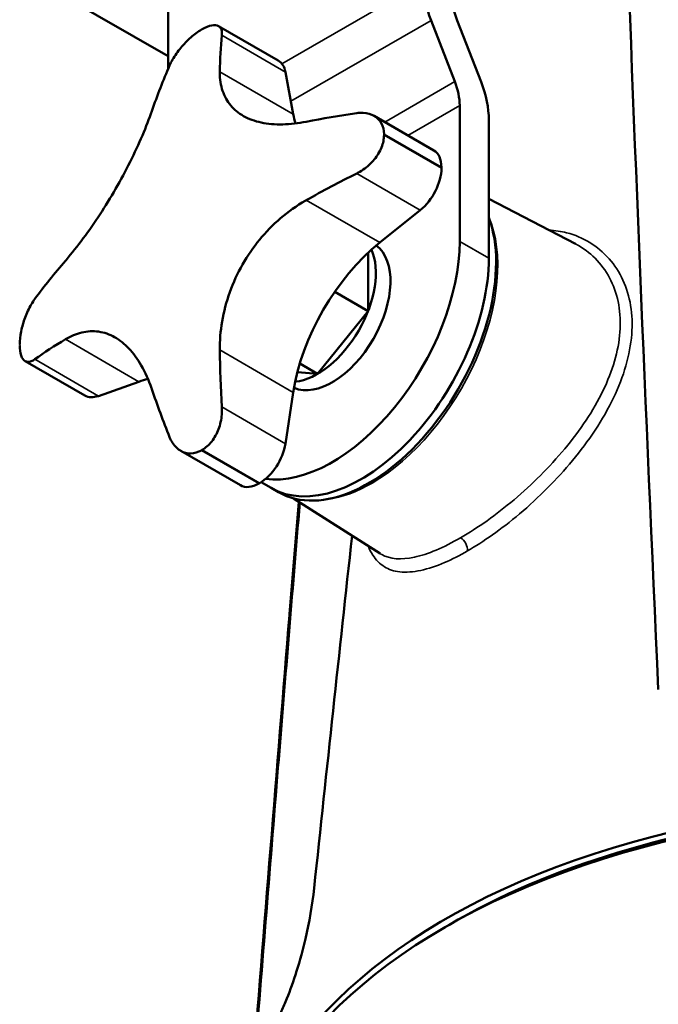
# Model space of a CAD drawing. Header units: millimetres. Extents: x 30 to 1646, y 30 to 1265.
# Tile 11 of 137: x 159 to 221, y 164 to 260. Entities that reach past the tile are written whole.
import ezdxf

# ---------------------------------------------------------------- set-up
doc = ezdxf.new("R2010")
doc.units = ezdxf.units.MM
doc.header["$LTSCALE"] = 6
doc.layers.add('Visible (ISO)', color=7, linetype='Continuous', lineweight=50)
doc.layers.add('Visible Narrow (ISO)', color=7, linetype='Continuous', lineweight=35)

msp = doc.modelspace()

# ---------------------------------------------------------------- linework, layer by layer
at = {"layer": 'Visible (ISO)'}
for p, q in [((173.0468, 272.5604), (173.0468, 255.2707)), ((162.0867, 262.8132), (173.0468, 256.4854)), ((200.8574, 254.032), (198.5534, 259.9701)), ((201.0976, 259.9431), (203.4016, 254.0049)), ((177.9337, 259.4137), (183.7217, 256.072)), ((185.183, 250.8614), (184.4206, 254.9572)), ((201.3311, 238.5224), (201.3311, 251.7172)), ((198.8177, 247.3564), (193.0297, 250.698)), ((204.1595, 236.8895), (204.1595, 250.3014)), ((204.1595, 242.6615), (212.5676, 238.2752)), ((193.5745, 238.4017), (197.5027, 241.55)), ((213.053, 238.8864), (213.052, 238.8859)), ((192.4415, 237.4179), (192.4415, 231.757)), ((215.6609, 235.3648), (215.6607, 235.3647)), ((216.557, 235.8822), (216.5568, 235.8821)), ((189.2024, 233.6271), (192.4415, 231.757)), ((187.5425, 225.6626), (192.4415, 231.757)), ((164.9536, 223.5648), (159.1656, 226.9065)), ((185.8207, 226.6567), (187.5425, 225.6626)), ((185.5908, 225.8369), (187.5425, 225.6626)), ((166.2686, 223.5169), (170.1968, 224.9046)), ((184.4206, 218.8911), (185.183, 223.8672)), ((215.1621, 223.8636), (215.1617, 223.8634)), ((174.2617, 218.1908), (180.0496, 214.8491)), ((183.0351, 214.5897), (182.0595, 215.1529)), ((183.0351, 214.5897), (183.7422, 214.1814)), ((185.7152, 213.2515), (184.8223, 202.3637)), ((185.1902, 213.5853), (193.6291, 208.2195)), ((193.6291, 208.2195), (193.629, 208.2196)), ((193.7012, 207.173), (193.7016, 207.1773))]:
    msp.add_line(p, q, dxfattribs=at)
for centre, major_axis, ratio, start_param, end_param in [((294.5551, -205.1889), (65.1429, -847.969), 0.0575872, 4.1065201, 4.2164358), ((203.4524, 260.4077), (-4, 6.9282), 0.5773503, 0.7853982, 1.3089969), ((204.1595, 260.2166), (2.5, -4.3301), 0.5773503, 3.9269908, 4.4505896), ((176.3121, 238.6785), (12.5, 21.6506), 0.5773503, 0.783019, 0.7877773), ((233.8824, 212.8361), (-48.5081, 60.5249), 0.4567734, 0.432146, 0.5072128), ((181.9217, 252.9544), (1.8, 3.1177), 0.5773503, 5.6894863, 6.2831853), ((223.1546, 206.6423), (25.8348, -73.1359), 0.6767752, 3.7689255, 3.8439923), ((197.7955, 253.7585), (-2.5, 4.3301), 0.5773503, 3.9269908, 4.4505896), ((198.5027, 253.5673), (4, -6.9282), 0.5773503, 0.7853982, 1.3089969), ((195.5953, 259.2064), (7.5, 12.9904), 0.5773503, 2.5478936, 2.6332336), ((229.5595, 215.3319), (-76.6702, 11.7468), 0.4567734, 5.3027607, 5.3778275), ((176.3121, 238.6785), (-12.5, -21.6506), 0.5773503, 2.3538153, 2.3585737), ((197.0177, 244.2387), (1.8, 3.1177), 0.5773503, 5.5000807, 6.2831853), ((197.0177, 244.1555), (1.8, 3.1177), 0.5773503, 4.11869, 5.4954541), ((181.8856, 235.4606), (-12.5, -21.6506), 0.5773503, 2.3538211, 2.3585622), ((229.5595, 202.9444), (76.255, 14.1944), 0.6767752, 1.9659812, 2.041048), ((192.4922, 229.3369), (-8.75, -15.1554), 0.5773503, 0, 2.6958871), ((188.9567, 231.3781), (-8.75, -15.1554), 0.5773503, 0.2346228, 2.3561945), ((195.5953, 227.5453), (7.5, 12.9904), 0.5773503, 0.9770973, 2.1644954), ((188.9567, 231.3781), (-4, -6.9282), 0.5773503, 0.0720114, 3.0695813), ((187.5425, 232.1946), (4, 6.9282), 0.5773503, 3.5333595, 5.8914184), ((227.4774, 214.1298), (-76.255, -14.1944), 0.6767752, 5.5807856, 5.6558525), ((191.7851, 229.7451), (-8.75, -15.1554), 0.5773503, 0, 2.3561945), ((191.7851, 229.7451), (-8.75, -15.1554), 0.5773503, 0, 2.3561945), ((207.3415, 220.7637), (7.3833, 12.7883), 0.5773503, 5.9113864, 5.9114325), ((227.4774, 201.7423), (76.6702, -11.7468), 0.4567734, 2.6343798, 2.7094467), ((233.8824, 210.4319), (-25.8348, 73.1359), 0.6767752, 1.1005446, 1.1756115), ((168.176, 211.7147), (7.5, 12.9904), 0.5773503, 0.5083591, 0.593699), ((223.1546, 204.2382), (48.5081, -60.5249), 0.4567734, 4.0469504, 4.1220173), ((166.7536, 226.6825), (-1.8, -3.1177), 0.5773503, 0, 0.593699), ((181.9217, 218.0084), (1.8, 3.1177), 0.5773503, 3.9292797, 5.306088), ((176.3121, 238.6785), (-12.5, -21.6506), 0.5773503, 0.783019, 0.7877773), ((181.8496, 217.9668), (-1.8, -3.1177), 0.5773503, 0, 0.7830677), ((181.8856, 235.4606), (-12.5, -21.6506), 0.5773503, 0.7830251, 0.7877652), ((191.7027, -264.5708), (74.4747, 928.4236), 0.0483015, 1.0381903, 1.0805419), ((207.3415, 220.7636), (-7.3833, -12.7883), 0.5773503, 0.0800321, 0.0805733), ((247.6466, 145.2377), (-66.5, 0), 0.5773503, 4.2847889, 5.505278), ((247.6466, 144.4212), (-67.5, 0), 0.5773503, 4.3085384, 6.3078805), ((247.6466, 145.2377), (-67.4331, 0), 0.5773503, 4.2731682, 6.246349)]:
    msp.add_ellipse(centre, major_axis=major_axis, ratio=ratio, start_param=start_param, end_param=end_param, dxfattribs=at)
for points, knots in [([(176.27, 259.0666), (176.27, 259.0665), (176.27, 259.0665), (176.27, 259.0665), (175.951, 258.8815), (175.5934, 258.6218), (174.8978, 258.0084), (174.5599, 257.6547), (173.9759, 256.9479), (173.6937, 256.5464), (173.3609, 255.9634), (173.2651, 255.7722), (173.1849, 255.5898)], [2.21339598, 2.21339598, 2.21339598, 2.21339598, 2.21339852, 2.21339852, 2.21339852, 2.34874167, 2.34874167, 2.48408482, 2.48408482, 2.62547997, 2.62547997, 2.69622786, 2.69622786, 2.69622786, 2.69622786]), ([(176.3542, 259.1151), (176.3542, 259.1151), (176.3542, 259.1151), (176.3542, 259.1151), (176.6732, 259.2984), (176.9939, 259.4304), (177.5411, 259.5345), (177.7677, 259.5067), (178.0928, 259.3247), (178.208, 259.1527), (178.2682, 258.7966), (178.2695, 258.6616), (178.2549, 258.5169)], [-0.00000254, -0.00000254, -0.00000254, -0.00000254, 0, 0, 0, 0.13534315, 0.13534315, 0.2706863, 0.2706863, 0.41208145, 0.41208145, 0.48282934, 0.48282934, 0.48282934, 0.48282934]), ([(178.0524, 254.9783), (178.0521, 254.9541), (178.052, 254.93), (178.0509, 254.2639), (178.1432, 253.6629), (178.5055, 252.5847), (178.7755, 252.1076), (179.4453, 251.3107), (179.8623, 250.9628), (180.8574, 250.4021), (181.4354, 250.1893), (182.7155, 249.9181), (183.4187, 249.8595), (184.8959, 249.8919), (185.6699, 249.9828), (186.4439, 250.1335)], [7.6436281, 7.6436281, 7.6436281, 7.6436281, 7.6545169, 7.6545169, 7.9449341, 7.9449341, 8.2353512, 8.2353512, 8.5184037, 8.5184037, 8.8014561, 8.8014561, 9.0845086, 9.0845086, 9.367561, 9.367561, 9.367561, 9.367561]), ([(163.0662, 236.6364), (163.087, 236.6604), (163.1078, 236.6846), (163.6841, 237.356), (164.2508, 238.0677), (165.3657, 239.5699), (165.9139, 240.3604), (166.9389, 241.9325), (167.4487, 242.7623), (168.4318, 244.4719), (168.9051, 245.3518), (169.78, 247.0988), (170.1823, 247.9677), (170.8929, 249.6351), (171.2012, 250.4337), (171.4577, 251.1708)], [7.6436281, 7.6436281, 7.6436281, 7.6436281, 7.6545169, 7.6545169, 7.9449341, 7.9449341, 8.2353512, 8.2353512, 8.5184037, 8.5184037, 8.8014561, 8.8014561, 9.0845086, 9.0845086, 9.367561, 9.367561, 9.367561, 9.367561]), ([(193.9897, 248.9332), (193.9897, 248.9332), (193.9897, 248.9332), (193.9897, 248.9332), (193.989, 249.3012), (193.906, 249.6662), (193.5742, 250.2778), (193.3255, 250.5245), (192.7464, 250.8644), (192.3728, 250.9746), (191.7618, 251.0061), (191.5496, 250.9943), (191.337, 250.964)], [2.21339611, 2.21339611, 2.21339611, 2.21339611, 2.21339852, 2.21339852, 2.21339852, 2.34874167, 2.34874167, 2.48408482, 2.48408482, 2.62547997, 2.62547997, 2.69622786, 2.69622786, 2.69622786, 2.69622786]), ([(193.9897, 248.8361), (193.9897, 248.8361), (193.9897, 248.8361), (193.9897, 248.8361), (193.989, 248.4673), (193.906, 248.0491), (193.5742, 247.2256), (193.3255, 246.8203), (192.7464, 246.1107), (192.3728, 245.762), (191.7618, 245.3397), (191.5496, 245.2157), (191.337, 245.1097)], [-0.00000241, -0.00000241, -0.00000241, -0.00000241, 0, 0, 0, 0.13534315, 0.13534315, 0.2706863, 0.2706863, 0.41208145, 0.41208145, 0.48282934, 0.48282934, 0.48282934, 0.48282934]), ([(186.4439, 242.5185), (186.4123, 242.5006), (186.3808, 242.4826), (185.5102, 241.9812), (184.7028, 241.4085), (183.2068, 240.1264), (182.5181, 239.417), (181.3139, 237.9483), (180.7573, 237.1455), (179.7803, 235.4324), (179.3597, 234.5221), (178.6893, 232.657), (178.4389, 231.7004), (178.1167, 229.8087), (178.0451, 228.8735), (178.0524, 227.9841)], [7.6436281, 7.6436281, 7.6436281, 7.6436281, 7.6545169, 7.6545169, 7.9449341, 7.9449341, 8.2353512, 8.2353512, 8.5184037, 8.5184037, 8.8014561, 8.8014561, 9.0845086, 9.0845086, 9.367561, 9.367561, 9.367561, 9.367561]), ([(158.6345, 228.5209), (158.6345, 228.5209), (158.6345, 228.5209), (158.6345, 228.5209), (158.6352, 228.8897), (158.6813, 229.3292), (158.8647, 230.2383), (159.0021, 230.7079), (159.3222, 231.567), (159.5289, 232.0121), (159.8673, 232.5918), (159.9849, 232.7704), (160.1029, 232.931)], [2.21339611, 2.21339611, 2.21339611, 2.21339611, 2.21339852, 2.21339852, 2.21339852, 2.34874167, 2.34874167, 2.48408482, 2.48408482, 2.62547997, 2.62547997, 2.69622786, 2.69622786, 2.69622786, 2.69622786]), ([(171.4577, 224.1766), (171.4472, 224.207), (171.4367, 224.2373), (171.1434, 225.0733), (170.8104, 225.8133), (170.0669, 227.1115), (169.6564, 227.6698), (168.8074, 228.5701), (168.3437, 228.945), (167.3547, 229.5022), (166.8294, 229.6846), (165.7538, 229.8377), (165.2025, 229.8086), (164.1138, 229.5519), (163.5763, 229.3244), (163.0662, 229.0214)], [7.6436281, 7.6436281, 7.6436281, 7.6436281, 7.6545169, 7.6545169, 7.9449341, 7.9449341, 8.2353512, 8.2353512, 8.5184037, 8.5184037, 8.8014561, 8.8014561, 9.0845086, 9.0845086, 9.367561, 9.367561, 9.367561, 9.367561]), ([(158.6345, 228.4237), (158.6345, 228.4237), (158.6345, 228.4237), (158.6345, 228.4237), (158.6352, 228.0558), (158.6813, 227.7121), (158.8647, 227.1861), (159.0021, 227.0037), (159.3222, 226.8132), (159.5289, 226.7995), (159.8673, 226.9254), (159.9849, 226.9918), (160.1029, 227.0767)], [2.21339611, 2.21339611, 2.21339611, 2.21339611, 2.21339852, 2.21339852, 2.21339852, 2.34874167, 2.34874167, 2.48408482, 2.48408482, 2.62547997, 2.62547997, 2.69622786, 2.69622786, 2.69622786, 2.69622786]), ([(176.3542, 218.2904), (176.3542, 218.2904), (176.3542, 218.2904), (176.3542, 218.2904), (176.6732, 218.4755), (176.9939, 218.7564), (177.5411, 219.4555), (177.7677, 219.8735), (178.0928, 220.7298), (178.208, 221.2277), (178.2682, 221.968), (178.2695, 222.2138), (178.2549, 222.4509)], [2.21339598, 2.21339598, 2.21339598, 2.21339598, 2.21339852, 2.21339852, 2.21339852, 2.34874167, 2.34874167, 2.48408482, 2.48408482, 2.62547997, 2.62547997, 2.69622786, 2.69622786, 2.69622786, 2.69622786]), ([(176.27, 218.2418), (176.27, 218.2418), (176.27, 218.2418), (176.27, 218.2418), (175.951, 218.0585), (175.5934, 217.9479), (174.8978, 217.9294), (174.5599, 218.0215), (173.9759, 218.353), (173.6937, 218.6214), (173.3609, 219.1348), (173.2651, 219.3245), (173.1849, 219.5238)], [-0.00000254, -0.00000254, -0.00000254, -0.00000254, 0, 0, 0, 0.13534315, 0.13534315, 0.2706863, 0.2706863, 0.41208145, 0.41208145, 0.48282934, 0.48282934, 0.48282934, 0.48282934]), ([(183.5832, 162.8938), (183.7314, 163.1782), (183.8874, 163.4971), (184.2162, 164.2162), (184.3867, 164.6125), (184.8884, 165.8584), (185.2103, 166.7566), (185.8368, 168.7411), (186.1261, 169.8033), (186.7417, 172.4425), (187.0331, 174.1129), (187.2069, 175.7512)], [-1.6898457, -1.6898457, -1.6898457, -1.6898457, -1.5092411, -1.5092411, -1.324824, -1.324824, -0.9738005, -0.9738005, -0.590295, -0.590295, -0.0000154, -0.0000154, -0.0000154, -0.0000154])]:
    msp.add_open_spline(points, degree=3, knots=knots, dxfattribs=at)
for points in [[(216.554, 227.6407), (216.5542, 227.6408), (216.5543, 227.641), (216.5544, 227.6411)], [(216.7822, 224.5052), (216.782, 224.5052), (216.7818, 224.5053), (216.7817, 224.5053)], [(184.8223, 202.3637), (184.7826, 201.8789), (184.7428, 201.3937), (184.7031, 200.9083)], [(181.0524, 155.4469), (182.2467, 170.5921), (183.4614, 185.7454), (184.7031, 200.9083)]]:
    msp.add_open_spline(points, degree=3, dxfattribs=at)
at = {"layer": 'Visible Narrow (ISO)'}
for p, q in [((184.0821, 255.7562), (197.7955, 263.6737)), ((198.5534, 259.9701), (184.9495, 252.1159)), ((184.4206, 254.9572), (178.2549, 258.5169)), ((178.0524, 254.9783), (185.183, 250.8614)), ((194.0563, 250.1053), (200.8574, 254.032)), ((201.3311, 251.7172), (196.2977, 248.8112)), ((199.5633, 245.7151), (193.9897, 248.9332)), ((193.9897, 248.8361), (199.5633, 245.6183)), ((197.5027, 241.55), (191.337, 245.1097)), ((186.4439, 242.5185), (193.5745, 238.4017)), ((201.3311, 238.5224), (204.1595, 236.8895)), ((170.1968, 224.9046), (163.0662, 229.0214)), ((185.183, 223.8672), (178.0524, 227.9841)), ((160.1029, 227.0767), (166.2686, 223.5169)), ((215.525, 224.6375), (215.5251, 224.6375)), ((178.2549, 222.4509), (184.4206, 218.8911)), ((176.27, 218.2418), (181.8437, 215.024)), ((181.9275, 215.0724), (176.3542, 218.2904))]:
    msp.add_line(p, q, dxfattribs=at)
for centre, major_axis, ratio, start_param, end_param in [((192.8335, 229.1399), (-8.6187, -14.9281), 0.5773503, 0.7853982, 2.7346883), ((192.8335, 229.1399), (-8.6187, -14.9281), 0.5773503, 0.7439125, 0.7853982), ((192.8335, 229.1399), (-8.6187, -14.9281), 0.5773503, 0.3766593, 0.7439125), ((201.3996, 208.9575), (0.5, -0.866), 0.57735, 0.7185987, 2.3212591)]:
    msp.add_ellipse(centre, major_axis=major_axis, ratio=ratio, start_param=start_param, end_param=end_param, dxfattribs=at)
for points, knots in [([(202.1051, 208.4956), (202.8666, 208.9261), (203.6657, 209.4443), (204.507, 210.0408), (205.3483, 210.6373), (206.2321, 211.3117), (207.1448, 212.0842), (208.0574, 212.8567), (209.0001, 213.7264), (209.8649, 214.5918), (210.7297, 215.4573), (211.5146, 216.3204), (212.2811, 217.2498), (213.0476, 218.1793), (213.7968, 219.1741), (214.4749, 220.2039), (215.1531, 221.2337), (215.7599, 222.2988), (216.2618, 223.3408), (216.7637, 224.3829), (217.1606, 225.4022), (217.4569, 226.4354), (217.7531, 227.4686), (217.9488, 228.5157), (218.027, 229.5012), (218.1051, 230.4866), (218.0657, 231.4104), (217.9215, 232.2861), (217.7772, 233.1617), (217.528, 233.9893), (217.1777, 234.7539), (216.8275, 235.5185), (216.3761, 236.2201), (215.8282, 236.8385), (215.2803, 237.4568), (214.6362, 237.9915), (213.946, 238.4141), (213.2559, 238.8367), (212.519, 239.1479), (211.7057, 239.3529), (211.1655, 239.4891), (210.5922, 239.5779), (210.0051, 239.612)], [0, 0, 0, 0, 0.0625, 0.0625, 0.0625, 0.125, 0.125, 0.125, 0.1875, 0.1875, 0.1875, 0.25, 0.25, 0.25, 0.3125, 0.3125, 0.3125, 0.375, 0.375, 0.375, 0.4375, 0.4375, 0.4375, 0.5, 0.5, 0.5, 0.5625, 0.5625, 0.5625, 0.625, 0.625, 0.625, 0.6875, 0.6875, 0.6875, 0.75, 0.75, 0.75, 0.8125, 0.8125, 0.8125, 0.85401161, 0.85401161, 0.85401161, 0.85401161]), ([(212.5676, 238.2751), (212.6684, 238.2226), (212.7679, 238.1679), (212.8662, 238.1112), (214.2099, 237.3349), (215.3059, 236.1667), (216.0102, 234.7231), (216.3623, 234.0014), (216.6171, 233.2113), (216.7645, 232.372), (216.912, 231.5327), (216.9522, 230.6443), (216.8837, 229.7268), (216.8153, 228.8093), (216.6383, 227.8627), (216.3603, 226.9056), (216.0824, 225.9485), (215.7037, 224.9808), (215.2378, 224.0184), (214.3061, 222.0936), (213.0251, 220.1899), (211.5366, 218.3986), (210.048, 216.6073), (208.351, 214.9286), (206.6095, 213.456), (205.7388, 212.7197), (204.8571, 212.0346), (203.9857, 211.4141), (203.1143, 210.7935), (202.2531, 210.2377), (201.4243, 209.7592)], [0.24086242, 0.24086242, 0.24086242, 0.24086242, 0.25, 0.25, 0.25, 0.375, 0.375, 0.375, 0.4375, 0.4375, 0.4375, 0.5, 0.5, 0.5, 0.5625, 0.5625, 0.5625, 0.625, 0.625, 0.625, 0.75, 0.75, 0.75, 0.875, 0.875, 0.875, 0.9375, 0.9375, 0.9375, 1, 1, 1, 1]), ([(181.2522, 156.5005), (182.0468, 166.5262), (183.5592, 185.4081), (185.1097, 204.3071), (185.8449, 213.169)], [0.04426642, 0.04426642, 0.04426642, 0.04426642, 0.33333333, 0.58835059, 0.58835059, 0.58835059, 0.58835059]), ([(185.7197, 213.2486), (185.6934, 212.932), (185.6672, 212.6151), (185.6409, 212.2982), (185.3679, 209.0004), (185.095, 205.6889), (184.8223, 202.3637)], [0.42016386, 0.42016386, 0.42016386, 0.42016386, 0.42932352, 0.42932352, 0.42932352, 0.5246302, 0.5246302, 0.5246302, 0.5246302]), ([(201.4243, 209.7592), (200.5956, 209.2807), (199.7967, 208.8781), (199.045, 208.5616), (198.2933, 208.245), (197.5889, 208.0143), (196.9416, 207.8742), (195.6471, 207.5939), (194.5822, 207.6781), (193.7649, 208.1382), (193.7189, 208.1641), (193.6736, 208.1912), (193.6291, 208.2195)], [0, 0, 0, 0, 0.0625, 0.0625, 0.0625, 0.125, 0.125, 0.125, 0.25, 0.25, 0.25, 0.25704429, 0.25704429, 0.25704429, 0.25704429]), ([(192.4449, 208.9725), (192.5734, 208.6461), (192.7237, 208.3461), (192.8989, 208.076), (193.2063, 207.6022), (193.5912, 207.2202), (194.0245, 206.9471), (194.4578, 206.674), (194.9374, 206.5107), (195.5249, 206.4508), (196.1125, 206.3909), (196.8114, 206.4328), (197.5522, 206.5911), (198.2931, 206.7494), (199.0752, 207.0246), (199.8425, 207.3489), (200.6097, 207.6732), (201.3608, 208.0473), (202.1051, 208.4956)], [0.65187056, 0.65187056, 0.65187056, 0.65187056, 0.6875, 0.6875, 0.6875, 0.75, 0.75, 0.75, 0.8125, 0.8125, 0.8125, 0.875, 0.875, 0.875, 0.9375, 0.9375, 0.9375, 1, 1, 1, 1])]:
    msp.add_open_spline(points, degree=3, knots=knots, dxfattribs=at)

doc.saveas('drawing.dxf')
